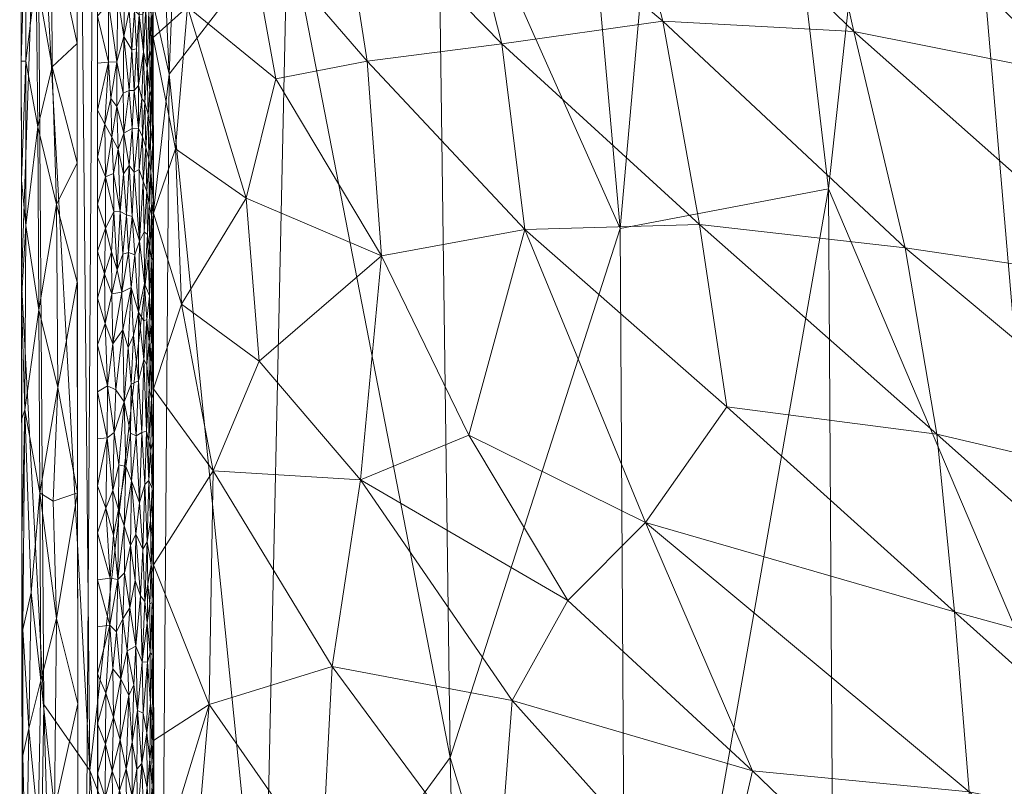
# Model space of a CAD drawing. Header units: millimetres. Extents: x -275 to 275, y 0 to 461.
# Tile 6 of 85: x -275 to -231, y 204 to 238. Entities that reach past the tile are written whole.
import ezdxf

# ---------------------------------------------------------------- set-up
doc = ezdxf.new("R2010")
doc.units = ezdxf.units.MM
doc.layers.add('A-GENM', color=13, linetype='Continuous')

# ---------------------------------------------------------------- blocks, each defined once
blk = doc.blocks.new('MODEL_CCAS1511-1000410R0 - MODEL_CCAS1511-1000410R0-465174-Preview')
at = {"layer": 'A-GENM', "lineweight": 9}
mesh = blk.add_polyface(dxfattribs=at)
corners = [(-272.167, 0), (-272.319, -150.975), (-272.479, -301.95), (-272.223, -329.002), (-270.726, -356.013), (-266.536, -382.739), (-256.83, -407.989), (-238.784, -428.131), (-214.858, -440.747), (-188.814, -448.06), (-162.114, -452.412), (-135.192, -455.069), (-108.188, -456.694), (-81.152, -457.659), (-54.105, -458.187), (-27.053, -458.42), (0, -458.452), (27.053, -458.42), (54.105, -458.187), (81.152, -457.659), (108.188, -456.694), (135.192, -455.069), (162.114, -452.412), (188.814, -448.059), (214.858, -440.746), (238.784, -428.131), (256.83, -407.989), (266.536, -382.739), (270.726, -356.013), (272.223, -329.002), (272.479, -301.95), (272.319, -150.975), (272.167, 0), (-271.479, -141.65), (-253.734, -118.36), (-222.049, -117.596), (-190.328, -117.596), (-158.607, -117.596), (-126.885, -117.596), (-95.164, -117.596), (-63.443, -117.596), (-31.721, -117.596), (0, -117.596), (15.006, -117.596), (30.013, -117.596), (45.019, -117.596), (60.026, -117.596), (75.032, -117.596), (90.039, -117.596), (105.045, -117.596), (120.051, -117.596), (135.058, -117.596), (150.064, -117.596), (165.071, -117.596), (180.077, -117.596), (195.083, -117.596), (210.09, -117.596), (225.096, -117.596), (240.103, -117.596), (255.062, -118.77), (267.363, -127.255), (271.479, -141.65), (271.5, -276.207), (270.746, -343.476), (267.133, -376.894), (262.881, -393.154), (255.834, -408.391), (245.398, -421.522), (232.048, -431.692), (216.932, -439.027), (200.945, -444.221), (167.942, -450.629), (134.487, -454.07), (67.276, -456.933), (0, -457.5), (-67.276, -456.933), (-134.485, -454.07), (-167.944, -450.629), (-200.946, -444.221), (-216.933, -439.027), (-232.048, -431.692), (-245.398, -421.522), (-255.835, -408.389), (-262.881, -393.152), (-267.133, -376.893), (-270.746, -343.476), (-271.5, -276.208), (0, -47.739), (12.205, -52.795), (17.261, -65), (12.205, -77.205), (0, -82.261), (-12.205, -77.205), (-17.261, -65), (-12.205, -52.795), (263.622, -390.318), (260.818, -397.614), (250.836, -414.68), (243.217, -423.183), (232.089, -431.661), (231.82, -431.802), (-231.823, -431.801), (-232.088, -431.662), (-243.217, -423.183), (-250.833, -414.683), (-260.819, -397.613), (-263.623, -390.318)]
mesh.append_faces([[corners[k] for k in face] for face in [(83, 105, 106), (98, 99, 25), (67, 97, 98), (80, 101, 102), (102, 103, 7), (68, 99, 100), (81, 103, 104), (65, 95, 96)]])
mesh.append_faces([[corners[k] for k in face] for face in [(8, 79, 101), (66, 26, 96), (69, 24, 100)]], dxfattribs={"vtx0": -1})
mesh.append_faces([[corners[k] for k in face] for face in [(0, 87, 32), (2, 86, 1), (4, 85, 3), (9, 78, 8), (14, 75, 13), (70, 24, 69)]], dxfattribs={"vtx0": -1, "vtx1": -1})
mesh.append_faces([[corners[k] for k in face] for face in [(94, 0, 38, 39)]], dxfattribs={"vtx0": -1, "vtx1": -1, "vtx3": -1})
mesh.append_faces([[corners[k] for k in face] for face in [(0, 35, 36), (33, 0, 1, 86), (92, 41, 42), (89, 48, 49, 88), (32, 58, 59), (62, 30, 31), (30, 62, 63), (90, 44, 45), (10, 76, 77), (75, 14, 15, 74), (28, 63, 64, 27), (23, 70, 71, 22), (70, 23, 24), (72, 21, 22, 71)]], dxfattribs={"vtx0": -1, "vtx2": -1})
mesh.append_faces([[corners[k] for k in face] for face in [(0, 36, 37, 38), (32, 52, 53, 54), (89, 46, 47, 48), (76, 10, 11, 12), (74, 15, 16, 17), (63, 28, 29, 30), (73, 18, 19, 20)]], dxfattribs={"vtx0": -1, "vtx3": -1})
mesh.append_faces([[corners[k] for k in face] for face in [(97, 26, 66)]], dxfattribs={"vtx1": -1})
mesh.append_faces([[corners[k] for k in face] for face in [(94, 87, 0), (87, 88, 32), (33, 34, 0), (34, 35, 0), (50, 51, 88, 49), (57, 58, 32, 56), (55, 56, 32, 54), (60, 61, 32), (59, 60, 32), (78, 79, 8)]], dxfattribs={"vtx1": -1, "vtx2": -1})
mesh.append_faces([[corners[k] for k in face] for face in [(51, 52, 32, 88)]], dxfattribs={"vtx1": -1, "vtx2": -1, "vtx3": -1})
mesh.append_faces([[corners[k] for k in face] for face in [(93, 94, 39, 40), (92, 93, 40, 41), (91, 92, 42, 43), (90, 91, 43, 44), (85, 86, 2, 3), (45, 46, 89, 90), (31, 32, 61, 62), (84, 85, 4, 5), (77, 78, 9, 10), (75, 76, 12, 13), (73, 74, 17, 18), (72, 73, 20, 21)]], dxfattribs={"vtx1": -1, "vtx3": -1})
mesh.append_faces([[corners[k] for k in face] for face in [(64, 95, 27), (5, 106, 84), (82, 105, 6), (6, 104, 82)]], dxfattribs={"vtx2": -1})
mesh = blk.add_polyface(dxfattribs=at)
corners = [(274.979, -301.946, -2.538), (273.792, -297.628, -20.651), (270.83, -293.193, -38.531), (266.204, -288.686, -56.036), (260.071, -284.144, -73.064), (252.608, -279.6, -89.551), (243.995, -275.076, -105.476), (234.4, -270.587, -120.842), (223.974, -266.143, -135.672), (212.847, -261.748, -150), (212.847, -196.311, -150), (212.847, -130.874, -150), (212.847, -65.437, -150), (212.847, 0, -150), (228, 0, -127.739), (241.509, 0, -104.512), (253.152, 0, -80.304), (262.688, 0, -55.186), (269.903, 0, -29.294), (274.646, 0, -2.823), (274.812, -150.973, -2.689), (261.28, -142.957, -64.47), (238.331, -162.683, -113.116), (271.835, -204.607, -29.582), (255.698, -205.189, -81.27), (229.038, -207.783, -128.258), (248.348, -87.929, -92.507), (267.194, -82.184, -42.346), (274.895, -226.459, -2.614), (268.287, -235.772, -47.279), (248.09, -228.861, -97.503), (228.384, -100.641, -127.892), (274.729, -75.486, -2.756), (262.982, -242.646, -64.546), (264.044, -193.729, -59.29), (268.028, -155.254, -43.511), (258.666, -64.396, -67.843), (272.318, -253.55, -29.61), (247.781, -179.26, -96.722), (254.462, -153.652, -81.923), (244.784, -130.485, -100.85), (238.601, -85.162, -110.889), (230.186, -50.537, -124.492), (255.754, -107.646, -76.896), (272.269, -150.237, -23.426), (274.947, -273.384, -2.567), (274.181, -247.547, -15.143), (273.895, -207.559, -15.567), (243.339, -46.893, -101.446), (251.328, -45.913, -84.994), (220.423, 0, -138.87), (212.847, -24.755, -150), (221.15, -45.7, -138.296), (256.266, -247.216, -81.31), (226.036, -153.44, -132.022), (261.039, -102.789, -63.034), (263.239, -73.648, -55.225), (265.739, -37.16, -45.829), (270.221, -50.674, -28.73), (271.272, -100.263, -25.868), (272.275, 0, -16.059), (274.678, -28.552, -2.798), (236.977, -123.047, -114.495), (266.295, 0, -42.24), (268.895, -119.914, -37.812), (238.755, -230.634, -113.709), (268.581, -196.34, -43.994), (257.92, 0, -67.745), (247.331, 0, -92.408), (274.771, -113.23, -2.723)]
mesh.append_faces([[corners[k] for k in face] for face in [(10, 8, 9), (1, 45, 0)]], dxfattribs={"vtx0": -1})
mesh.append_faces([[corners[k] for k in face] for face in [(17, 36, 67), (2, 37, 1), (51, 52, 12), (15, 42, 14), (18, 57, 63), (68, 48, 15)]], dxfattribs={"vtx0": -1, "vtx1": -1})
mesh.append_faces([[corners[k] for k in face] for face in [(28, 46, 47), (3, 33, 29), (37, 29, 23), (44, 23, 35), (29, 66, 23), (43, 21, 39), (33, 34, 29), (56, 57, 27), (24, 30, 38), (24, 53, 30), (65, 7, 25), (25, 8, 10), (58, 27, 57), (34, 35, 66), (38, 65, 22), (41, 26, 40), (22, 25, 54), (39, 24, 38), (40, 22, 62), (54, 31, 62), (14, 42, 52), (49, 67, 36), (48, 42, 15), (30, 65, 38), (53, 33, 4), (44, 59, 69), (24, 39, 34), (24, 34, 33), (34, 21, 35), (55, 35, 21), (43, 55, 21), (48, 49, 26), (29, 37, 2), (46, 1, 37), (22, 40, 38), (39, 21, 34), (40, 39, 38), (43, 39, 26), (40, 62, 41), (39, 40, 26), (42, 41, 31), (48, 26, 41), (49, 43, 26), (55, 43, 36), (27, 59, 64), (27, 58, 59), (23, 47, 46), (1, 46, 45), (23, 46, 37), (23, 44, 47), (20, 47, 44), (42, 48, 41), (48, 68, 49), (43, 49, 36), (52, 31, 12), (50, 52, 51), (31, 52, 42), (30, 53, 5), (33, 53, 24), (10, 54, 25), (11, 31, 54), (36, 56, 55), (55, 27, 64), (57, 56, 36), (27, 55, 56), (57, 18, 58), (44, 35, 64), (58, 32, 59), (54, 62, 22), (60, 61, 58), (31, 41, 62), (44, 64, 59), (55, 64, 35), (22, 65, 25), (6, 65, 30), (34, 66, 29), (35, 23, 66), (36, 17, 57)]], dxfattribs={"vtx0": -1, "vtx1": -1, "vtx2": -1})
mesh.append_faces([[corners[k] for k in face] for face in [(53, 4, 5), (29, 2, 3), (58, 61, 32), (46, 28, 45), (30, 5, 6), (25, 7, 8), (59, 32, 69), (54, 10, 11), (49, 16, 67), (58, 18, 60), (57, 17, 63)]], dxfattribs={"vtx0": -1, "vtx2": -1})
mesh.append_faces([[corners[k] for k in face] for face in [(13, 50, 51)]], dxfattribs={"vtx1": -1})
mesh.append_faces([[corners[k] for k in face] for face in [(11, 12, 31), (6, 7, 65), (3, 4, 33), (20, 28, 47), (50, 14, 52), (69, 20, 44), (68, 16, 49)]], dxfattribs={"vtx1": -1, "vtx2": -1})
mesh.append_faces([[corners[k] for k in face] for face in [(60, 19, 61)]], dxfattribs={"vtx2": -1})
mesh = blk.add_polyface(dxfattribs=at)
corners = [(232.453, -203.645, -64.9), (220.208, -193.35, -74.558), (221.574, -201.375, -73.621), (231.702, -194.538, -65.465), (218.503, -234.362, -76.312), (214.452, -224.76, -79.034), (203.596, -222.551, -86.104), (179.945, -191.43, -98.753), (190.301, -193.991, -93.409), (180.469, -182.961, -98.392), (210.547, -214.969, -81.539), (224.948, -226.457, -71.339), (221.951, -216.854, -73.513), (235.328, -227.992, -62.627), (199.699, -212.944, -88.321), (187.847, -209.893, -94.957), (233.908, -219.649, -63.797), (233.105, -211.708, -64.414), (221.362, -208.48, -73.855), (195.28, -203.143, -90.755), (206.881, -205.41, -83.796), (207.866, -196.543, -83.064), (172.363, -204.886, -102.607), (187.285, -221.364, -95.459), (192.82, -219.354, -92.397), (215.735, -178.376, -77.646), (232.123, -185.182, -65.034), (187.429, -227.387, -95.501), (177.414, -223.381, -100.556), (191.085, -235.128, -93.668), (194.902, -190.898, -90.82), (185.445, -181.351, -95.849), (209.828, -191.278, -81.739), (192.271, -181.257, -92.195), (213.884, -183.828, -78.962), (203.374, -181.568, -85.743), (179.02, -197.422, -99.293), (167.296, -194.823, -104.747), (166.5, -207.081, -105.319), (208.83, -233.338, -82.954), (227.868, -235.731, -69.141), (242.156, -204.586, -55.801), (243.784, -197.527, -54.048), (243.307, -220.878, -54.78), (199.92, -231.59, -88.502)]
mesh.append_faces([[corners[k] for k in face] for face in [(0, 1, 2), (1, 0, 3), (4, 5, 6), (7, 8, 9), (10, 11, 12), (13, 12, 11), (6, 14, 15), (16, 17, 18), (8, 19, 20), (18, 2, 21), (10, 12, 20), (22, 23, 24), (25, 3, 26), (27, 28, 29), (30, 31, 9), (21, 2, 32), (32, 33, 21), (34, 35, 1), (36, 37, 15), (27, 38, 28), (39, 6, 24), (14, 36, 15), (7, 36, 19), (8, 7, 19), (19, 10, 20), (30, 9, 8), (18, 20, 12), (30, 20, 21), (20, 30, 8), (33, 30, 21), (14, 10, 19), (10, 5, 11), (40, 11, 5), (5, 14, 6), (24, 6, 15), (10, 14, 5), (14, 19, 36), (17, 2, 18), (12, 13, 16), (20, 18, 21), (12, 16, 18), (0, 2, 17), (1, 35, 32), (0, 41, 3), (26, 3, 42), (34, 3, 25), (16, 43, 17), (22, 24, 15), (24, 23, 44), (44, 23, 27), (24, 44, 39), (38, 27, 23), (1, 32, 2), (33, 32, 35), (3, 34, 1)]], dxfattribs={"vtx0": -1, "vtx1": -1, "vtx2": -1})
mesh = blk.add_polyface(dxfattribs=at)
corners = [(255.752, -190.191, -39.25), (247.252, -180.076, -50.123), (245.302, -188.729, -52.352), (267.735, -225.468, -12.689), (266.309, -218.018, -18.09), (264.255, -222.916, -23.909), (252.929, -207.737, -43.349), (243.784, -197.527, -54.048), (242.156, -204.586, -55.801), (235.328, -227.992, -62.627), (244.525, -229.042, -53.587), (233.908, -219.649, -63.797), (233.105, -211.708, -64.414), (246.955, -215.701, -50.753), (232.453, -203.645, -64.9), (231.702, -194.538, -65.465), (261.45, -200.313, -29.766), (253.572, -199.241, -42.406), (260.987, -209.261, -30.744), (243.307, -220.878, -54.78), (252.354, -228.811, -44.342), (254.869, -219.613, -40.802), (258.778, -227.637, -34.882), (250.425, -212.208, -46.608), (232.123, -185.182, -65.034), (262.565, -194.626, -27.449), (264.916, -190.235, -21.875), (260.409, -188.188, -31.635), (267.888, -189.541, -11.504), (265.988, -180.989, -18.741), (267.427, -196.65, -13.71), (268.972, -192.938, -2.499), (266.486, -207.557, -17.375), (268.988, -221.678, -2.499), (268.984, -213.812, -2.499), (264.84, -230.214, -22.526), (259.721, -217.604, -33.143), (268.976, -199.442, -2.499), (268.979, -205.946, -2.499), (268.969, -186.434, -2.499), (268.992, -229.544, -2.499), (267.994, -232.426, -11.509), (255.445, -182.668, -39.651)]
mesh.append_faces([[corners[k] for k in face] for face in [(38, 32, 34), (33, 3, 40)]], dxfattribs={"vtx0": -1, "vtx1": -1})
mesh.append_faces([[corners[k] for k in face] for face in [(0, 1, 2), (3, 4, 5), (6, 7, 8), (9, 10, 11), (12, 13, 14), (7, 15, 8), (16, 17, 18), (0, 2, 17), (19, 11, 10), (19, 10, 20), (19, 13, 12), (21, 20, 22), (8, 13, 23), (7, 2, 24), (17, 7, 6), (25, 26, 27), (26, 28, 29), (28, 30, 31), (32, 30, 16), (26, 30, 28), (5, 22, 35), (21, 22, 36), (13, 19, 20), (14, 13, 8), (13, 21, 23), (18, 6, 36), (6, 18, 17), (4, 18, 36), (32, 16, 18), (5, 4, 36), (34, 32, 4), (4, 32, 18), (0, 17, 16), (2, 7, 17), (30, 26, 25), (32, 37, 30), (3, 33, 4), (40, 3, 41), (27, 42, 0), (25, 0, 16), (27, 26, 29), (0, 25, 27), (30, 25, 16), (23, 36, 6), (20, 21, 13), (36, 23, 21), (8, 23, 6), (22, 5, 36), (35, 3, 5)]], dxfattribs={"vtx0": -1, "vtx1": -1, "vtx2": -1})
mesh.append_faces([[corners[k] for k in face] for face in [(4, 33, 34), (32, 38, 37), (28, 31, 39)]], dxfattribs={"vtx0": -1, "vtx2": -1})
mesh.append_faces([[corners[k] for k in face] for face in [(37, 31, 30)]], dxfattribs={"vtx1": -1, "vtx2": -1})
mesh = blk.add_polyface(dxfattribs=at)
corners = [(274.128, -195.596, -0.709), (273.283, -192.157, -0.169), (273.541, -197.363, -0.283), (274.124, -225.217, -0.669), (274.167, -233.411, -0.7), (274.708, -228.991, -1.479), (272.389, -217.027), (273.274, -221.743, -0.151), (273.477, -216.654, -0.238), (272.369, -198.155), (273.422, -202.871, -0.221), (274.08, -217.024, -0.638), (274.151, -202.158, -0.722), (274.692, -198.801, -1.53), (272.399, -226.462), (273.327, -229.936, -0.167), (274.751, -220.738, -1.605), (272.379, -207.591), (273.338, -211.401, -0.18), (274.025, -208.629, -0.599), (274.567, -206.479, -1.256), (274.471, -212.569, -1.091), (274.833, -205.269, -1.936), (274.836, -210.92, -1.916), (274.877, -209.671, -2.63), (274.569, -191.055, -1.298), (274.865, -198.999, -2.641), (272.405, -231.799), (274.883, -215.007, -2.624), (274.889, -220.344, -2.619), (274.895, -225.68, -2.614), (274.871, -204.335, -2.635), (274.859, -193.663, -2.646), (274.901, -231.016, -2.608)]
mesh.append_faces([[corners[k] for k in face] for face in [(28, 16, 29), (26, 22, 31)]], dxfattribs={"vtx0": -1, "vtx1": -1})
mesh.append_faces([[corners[k] for k in face] for face in [(0, 1, 2), (3, 4, 5), (6, 7, 8), (2, 9, 10), (3, 11, 7), (0, 12, 13), (12, 0, 2), (7, 14, 15), (3, 16, 11), (17, 18, 10), (19, 20, 12), (20, 19, 21), (22, 20, 23), (23, 24, 22), (25, 0, 13), (22, 26, 13), (11, 21, 19), (8, 7, 11), (15, 3, 7), (16, 3, 5), (21, 23, 20), (30, 16, 5), (9, 2, 1), (12, 2, 10), (19, 10, 18), (13, 12, 20), (10, 19, 12), (11, 19, 18), (11, 16, 21), (16, 28, 23), (16, 23, 21), (11, 18, 8), (13, 20, 22), (6, 8, 18)]], dxfattribs={"vtx0": -1, "vtx1": -1, "vtx2": -1})
mesh.append_faces([[corners[k] for k in face] for face in [(18, 17, 6), (15, 14, 27), (23, 28, 24), (16, 30, 29)]], dxfattribs={"vtx0": -1, "vtx2": -1})
mesh.append_faces([[corners[k] for k in face] for face in [(9, 17, 10), (6, 14, 7), (24, 31, 22), (26, 32, 13), (33, 30, 5)]], dxfattribs={"vtx1": -1, "vtx2": -1})
mesh = blk.add_polyface(dxfattribs=at)
corners = [(269.046, -201.431, -1.678), (269.048, -203.924, -1.678), (269.144, -202.563, -1.351), (269.064, -205.802, -1.617), (269.147, -205.104, -1.347), (269.509, -204.909, -0.725), (269.441, -202.616, -0.806), (269.277, -203.83, -1.06), (269.457, -200.037, -0.782), (269.282, -201.36, -1.046), (269.283, -206.296, -1.053), (270.472, -205.98, -0.125), (270.834, -204.575, -0.043), (270.508, -203.701, -0.114), (271.146, -203.398, -0.008), (270.809, -202.431, -0.047), (271.132, -205.776, -0.01), (271.489, -204.461), (271.178, -201.47, -0.006), (270.211, -204.677, -0.219), (269.945, -203.445, -0.355), (269.94, -205.868, -0.36), (268.985, -202.746, -2.052), (269.152, -200.07, -1.325), (268.993, -204.821, -1.997), (268.979, -200.078, -2.096), (268.977, -202.013, -2.499), (268.979, -205.946, -2.499), (268.975, -206.297, -2.178), (268.978, -203.979, -2.499), (269.702, -202.347, -0.53), (269.951, -200.995, -0.349), (270.376, -200.975, -0.153), (270.19, -202.603, -0.227), (269.729, -204.662, -0.51), (269.702, -207.292, -0.535), (271.488, -202.228), (270.784, -206.996, -0.053), (271.489, -206.695), (271.488, -199.994), (270.951, -200.089, -0.026)]
mesh.append_faces([[corners[k] for k in face] for face in [(27, 28, 29), (39, 18, 36)]], dxfattribs={"vtx0": -1, "vtx1": -1})
mesh.append_faces([[corners[k] for k in face] for face in [(0, 1, 2), (1, 3, 4), (5, 6, 7), (6, 8, 9), (7, 10, 5), (4, 2, 1), (11, 12, 13), (12, 14, 15), (14, 16, 17), (18, 15, 14), (19, 20, 21), (0, 22, 1), (10, 7, 4), (4, 7, 2), (23, 2, 9), (2, 23, 0), (1, 22, 24), (25, 26, 22), (25, 22, 0), (2, 7, 9), (7, 6, 9), (5, 30, 6), (30, 8, 6), (30, 20, 31), (13, 32, 33), (31, 20, 33), (30, 5, 34), (33, 20, 19), (34, 21, 20), (30, 34, 20), (35, 34, 5), (18, 14, 36), (14, 12, 16), (13, 12, 15), (37, 16, 12), (32, 13, 15), (13, 19, 11), (15, 18, 40), (13, 33, 19), (31, 33, 32), (24, 22, 29), (28, 24, 29), (24, 3, 1)]], dxfattribs={"vtx0": -1, "vtx1": -1, "vtx2": -1})
mesh.append_faces([[corners[k] for k in face] for face in [(14, 17, 36), (22, 26, 29)]], dxfattribs={"vtx0": -1, "vtx2": -1})
mesh.append_faces([[corners[k] for k in face] for face in [(38, 17, 16)]], dxfattribs={"vtx1": -1, "vtx2": -1})
mesh = blk.add_polyface(dxfattribs=at)
corners = [(269.702, -207.292, -0.535), (269.776, -210.162, -0.478), (269.864, -208.433, -0.412), (270.086, -207.955, -0.279), (270.211, -204.677, -0.219), (269.94, -205.868, -0.36), (269.131, -209.875, -1.404), (269.124, -207.609, -1.419), (269.039, -209.774, -1.74), (269.01, -206.808, -1.886), (269.257, -209.451, -1.107), (269.493, -209.468, -0.751), (269.45, -207.176, -0.8), (270.834, -204.575, -0.043), (270.472, -205.98, -0.125), (270.784, -206.996, -0.053), (270.801, -209.151, -0.05), (270.944, -211.108, -0.029), (271.119, -208.062, -0.011), (270.451, -208.712, -0.133), (270.638, -210.807, -0.084), (269.266, -211.206, -1.093), (269.283, -206.296, -1.053), (269.509, -204.909, -0.725), (269.147, -205.104, -1.347), (269.064, -205.802, -1.617), (268.975, -206.297, -2.178), (268.98, -208.578, -2.145), (268.993, -204.821, -1.997), (269.729, -204.662, -0.51), (271.132, -205.776, -0.01), (271.489, -206.695), (270.16, -209.953, -0.245), (271.489, -208.929), (270.363, -211.389, -0.163), (268.985, -211.793, -2.104), (268.981, -207.912, -2.499), (268.982, -209.879, -2.499), (268.979, -205.946, -2.499)]
mesh.append_faces([[corners[k] for k in face] for face in [(31, 18, 33), (36, 26, 38)]], dxfattribs={"vtx0": -1, "vtx1": -1})
mesh.append_faces([[corners[k] for k in face] for face in [(0, 1, 2), (3, 4, 5), (6, 7, 8), (8, 7, 9), (10, 11, 12), (13, 14, 15), (16, 17, 18), (11, 1, 0), (19, 20, 16), (10, 21, 11), (10, 22, 7), (0, 23, 12), (14, 19, 15), (24, 7, 22), (24, 25, 7), (26, 27, 9), (9, 25, 28), (12, 23, 22), (0, 5, 29), (2, 5, 0), (18, 30, 15), (18, 31, 30), (4, 3, 14), (3, 32, 19), (3, 19, 14), (16, 20, 17), (16, 18, 15), (33, 18, 17), (15, 19, 16), (20, 19, 34), (19, 32, 34), (32, 3, 2), (27, 35, 8), (26, 9, 28), (26, 36, 27), (35, 27, 37), (8, 9, 27), (21, 10, 6), (7, 6, 10), (32, 2, 1), (5, 2, 3), (7, 25, 9), (10, 12, 22), (0, 12, 11)]], dxfattribs={"vtx0": -1, "vtx1": -1, "vtx2": -1})
mesh.append_faces([[corners[k] for k in face] for face in [(36, 37, 27)]], dxfattribs={"vtx1": -1, "vtx2": -1})
mesh = blk.add_polyface(dxfattribs=at)
corners = [(269.119, -215.786, -1.453), (269.098, -213.812, -1.516), (269.035, -215.01, -1.775), (270.014, -214.668, -0.323), (270.299, -215.559, -0.189), (270.282, -213.443, -0.194), (269.372, -212.168, -0.916), (269.575, -212.427, -0.661), (269.493, -209.468, -0.751), (269.131, -209.875, -1.404), (269.148, -212.057, -1.36), (269.266, -211.206, -1.093), (270.588, -213.152, -0.096), (270.922, -213.205, -0.033), (270.944, -211.108, -0.029), (269.046, -212.122, -1.715), (268.984, -213.812, -2.499), (268.985, -215.778, -2.499), (269.005, -213.439, -1.946), (271.49, -213.134), (270.782, -215.137, -0.055), (271.117, -216.336, -0.012), (270.638, -210.807, -0.084), (269.778, -215.177, -0.48), (269.469, -214.508, -0.786), (269.268, -214.831, -1.095), (269.247, -212.948, -1.134), (269.039, -209.774, -1.74), (268.985, -211.793, -2.104), (270.051, -211.882, -0.3), (269.808, -213.108, -0.456), (270.16, -209.953, -0.245), (269.776, -210.162, -0.478), (268.982, -209.879, -2.499), (268.983, -211.845, -2.499), (270.363, -211.389, -0.163), (271.49, -215.236), (271.49, -211.031), (271.489, -208.929), (270.547, -216.286, -0.108)]
mesh.append_faces([[corners[k] for k in face] for face in [(19, 13, 36), (16, 28, 34)]], dxfattribs={"vtx0": -1, "vtx1": -1})
mesh.append_faces([[corners[k] for k in face] for face in [(0, 1, 2), (3, 4, 5), (6, 7, 8), (9, 10, 11), (12, 13, 14), (9, 15, 10), (14, 13, 19), (4, 12, 5), (20, 21, 13), (22, 12, 14), (23, 7, 24), (25, 24, 6), (26, 25, 6), (26, 11, 10), (27, 28, 15), (6, 24, 7), (29, 30, 3), (31, 32, 29), (30, 32, 7), (8, 7, 32), (12, 22, 35), (12, 35, 5), (12, 20, 13), (29, 5, 35), (5, 29, 3), (31, 29, 35), (32, 30, 29), (23, 3, 30), (36, 13, 21), (23, 30, 7), (12, 39, 20), (18, 2, 1), (18, 15, 28), (15, 18, 1), (28, 16, 18), (25, 26, 1), (25, 1, 0), (15, 1, 10), (11, 26, 6), (1, 26, 10), (8, 11, 6), (15, 9, 27)]], dxfattribs={"vtx0": -1, "vtx1": -1, "vtx2": -1})
mesh.append_faces([[corners[k] for k in face] for face in [(28, 33, 34), (14, 19, 37)]], dxfattribs={"vtx0": -1, "vtx2": -1})
mesh.append_faces([[corners[k] for k in face] for face in [(16, 17, 18), (37, 38, 14)]], dxfattribs={"vtx1": -1, "vtx2": -1})
mesh = blk.add_polyface(dxfattribs=at)
corners = [(269.19, -217.578, -1.267), (269.048, -217.218, -1.723), (269.101, -218.944, -1.519), (269.38, -217.396, -0.912), (269.506, -219.735, -0.747), (269.617, -216.575, -0.624), (270.805, -217.138, -0.052), (271.065, -219.493, -0.017), (271.117, -216.336, -0.012), (269.298, -219.795, -1.05), (268.991, -216.711, -2.084), (269.035, -215.01, -1.775), (269.005, -213.439, -1.946), (269.268, -214.831, -1.095), (269.965, -217.559, -0.354), (270.014, -214.668, -0.323), (269.778, -215.177, -0.48), (268.986, -217.745, -2.499), (268.987, -219.711, -2.499), (268.983, -218.691, -2.182), (270.545, -218.286, -0.11), (270.231, -218.209, -0.218), (270.301, -221.095, -0.191), (270.782, -215.137, -0.055), (270.299, -215.559, -0.189), (270.547, -216.286, -0.108), (270.02, -219.705, -0.323), (269.766, -219.579, -0.494), (270.588, -213.152, -0.096), (269.469, -214.508, -0.786), (269.189, -219.353, -1.273), (269.119, -215.786, -1.453), (271.49, -215.236), (271.491, -217.339), (270.743, -219.734, -0.064), (268.985, -215.778, -2.499), (269.002, -221.469, -2.018), (269.023, -219.308, -1.861), (269.071, -221.253, -1.638), (271.491, -219.441)]
mesh.append_faces([[corners[k] for k in face] for face in [(32, 8, 33), (17, 10, 35)]], dxfattribs={"vtx0": -1, "vtx1": -1})
mesh.append_faces([[corners[k] for k in face] for face in [(0, 1, 2), (3, 4, 5), (6, 7, 8), (3, 9, 4), (10, 1, 11), (11, 12, 10), (13, 0, 3), (14, 15, 16), (20, 21, 22), (6, 8, 23), (24, 14, 21), (6, 25, 20), (26, 14, 27), (24, 25, 28), (5, 4, 27), (5, 27, 14), (3, 5, 29), (21, 14, 26), (22, 21, 26), (21, 20, 25), (0, 2, 30), (1, 31, 11), (0, 9, 3), (3, 29, 13), (29, 5, 16), (14, 24, 15), (7, 33, 8), (14, 16, 5), (25, 6, 23), (6, 20, 34), (25, 24, 21), (35, 10, 12), (19, 36, 37), (1, 10, 37), (2, 1, 37), (31, 1, 0), (0, 13, 31), (38, 2, 37), (17, 19, 10), (10, 19, 37), (9, 0, 30), (6, 34, 7), (22, 34, 20)]], dxfattribs={"vtx0": -1, "vtx1": -1, "vtx2": -1})
mesh.append_faces([[corners[k] for k in face] for face in [(17, 18, 19), (39, 33, 7)]], dxfattribs={"vtx1": -1, "vtx2": -1})
mesh = blk.add_polyface(dxfattribs=at)
corners = [(269.027, -223.573, -1.856), (269.071, -221.253, -1.638), (269.002, -221.469, -2.018), (271.049, -221.825, -0.019), (270.743, -219.734, -0.064), (270.67, -221.643, -0.08), (268.989, -224.593, -2.166), (269.028, -225.681, -1.862), (268.988, -221.678, -2.499), (268.989, -223.644, -2.499), (269.189, -219.353, -1.273), (269.183, -221.713, -1.292), (269.417, -222.999, -0.866), (269.279, -222.758, -1.089), (269.292, -224.791, -1.069), (269.421, -224.725, -0.863), (269.506, -219.735, -0.747), (269.663, -222.048, -0.585), (269.766, -219.579, -0.494), (269.981, -221.888, -0.347), (269.882, -224.077, -0.412), (270.115, -223.532, -0.275), (270.358, -224.325, -0.172), (270.301, -221.095, -0.191), (269.657, -225.118, -0.594), (269.298, -219.795, -1.05), (269.105, -222.854, -1.519), (271.065, -219.493, -0.017), (271.491, -221.543), (271.491, -219.441), (270.812, -223.697, -0.052), (270.02, -219.705, -0.323), (269.023, -219.308, -1.861), (269.09, -224.621, -1.577), (268.99, -225.611, -2.499), (268.983, -218.691, -2.182), (268.987, -219.711, -2.499), (269.182, -223.784, -1.3), (269.101, -218.944, -1.519), (271.492, -223.646), (271.157, -224.608, -0.01), (269.987, -226.22, -0.347)]
mesh.append_faces([[corners[k] for k in face] for face in [(8, 2, 36)]], dxfattribs={"vtx0": -1, "vtx1": -1})
mesh.append_faces([[corners[k] for k in face] for face in [(0, 1, 2), (3, 4, 5), (6, 7, 0), (10, 1, 11), (12, 13, 14), (12, 14, 15), (16, 12, 17), (18, 16, 17), (19, 20, 21), (22, 5, 23), (24, 20, 17), (25, 12, 16), (1, 26, 11), (3, 5, 30), (24, 17, 12), (19, 31, 18), (19, 18, 17), (23, 31, 19), (23, 19, 21), (23, 5, 4), (25, 11, 13), (10, 11, 25), (2, 1, 32), (26, 0, 33), (2, 35, 36), (9, 6, 2), (2, 6, 0), (33, 37, 26), (13, 11, 37), (14, 13, 37), (25, 13, 12), (11, 26, 37), (0, 26, 1), (24, 12, 15), (10, 38, 1), (4, 3, 27), (39, 3, 40), (22, 30, 5), (40, 3, 30), (17, 20, 19), (41, 21, 20), (23, 21, 22), (28, 27, 3)]], dxfattribs={"vtx0": -1, "vtx1": -1, "vtx2": -1})
mesh.append_faces([[corners[k] for k in face] for face in [(27, 28, 29), (3, 39, 28)]], dxfattribs={"vtx0": -1, "vtx2": -1})
mesh.append_faces([[corners[k] for k in face] for face in [(8, 9, 2), (9, 34, 6)]], dxfattribs={"vtx1": -1, "vtx2": -1})
mesh = blk.add_polyface(dxfattribs=at)
corners = [(234.674, -262.644, -63.748), (243.674, -266.172, -55.047), (234.014, -255.412, -64.218), (216.097, -251.705, -78.337), (211.126, -242.082, -81.589), (199.553, -237.046, -88.827), (227.868, -235.731, -69.141), (237.614, -237.673, -60.645), (224.948, -226.457, -71.339), (239.724, -247.032, -58.755), (191.849, -254.248, -93.66), (204.438, -259.696, -86.284), (190.744, -246.855, -94.113), (205.147, -253.381, -85.707), (216.492, -264.962, -78.307), (191.085, -235.128, -93.668), (192.519, -241.752, -93.007), (202.954, -245.911, -86.93), (241.196, -255.134, -57.421), (223.489, -252.678, -72.888), (222.772, -245.609, -73.317), (214.872, -256.623, -79.293), (226.764, -261.503, -70.462), (218.503, -234.362, -76.312), (230.299, -245.924, -67.283), (225.641, -266.63, -71.454), (175.123, -231.235, -101.85), (174.389, -238.611, -102.385), (207.242, -267.056, -84.621), (203.336, -269.068, -87.126), (191.541, -268.485, -94.061), (203.208, -274.941, -87.26), (182.921, -253.25, -98.461), (199.92, -231.59, -88.502), (235.328, -227.992, -62.627), (246.179, -238.141, -51.898), (214.452, -224.76, -79.034), (208.83, -233.338, -82.954), (203.596, -222.551, -86.104), (216.112, -270.907, -78.673), (187.429, -227.387, -95.501), (181.174, -231.108, -98.847), (177.414, -223.381, -100.556), (170.624, -241.182, -104.241), (171.814, -247.43, -103.836), (175.49, -259.797, -102.314)]
mesh.append_faces([[corners[k] for k in face] for face in [(0, 1, 2), (3, 4, 5), (6, 7, 8), (9, 7, 6), (10, 11, 12), (13, 11, 14), (15, 16, 17), (1, 18, 2), (19, 2, 20), (3, 21, 22), (23, 24, 6), (13, 17, 16), (21, 14, 25), (26, 27, 12), (28, 10, 29), (30, 31, 32), (33, 5, 4), (34, 8, 7), (35, 34, 7), (23, 6, 36), (24, 18, 9), (24, 9, 6), (20, 23, 37), (37, 23, 38), (2, 18, 24), (20, 2, 24), (0, 2, 19), (23, 20, 24), (4, 20, 37), (22, 0, 19), (3, 22, 19), (25, 22, 21), (4, 3, 19), (17, 3, 5), (20, 4, 19), (21, 13, 14), (39, 14, 11), (4, 37, 33), (17, 13, 21), (13, 16, 12), (3, 17, 21), (15, 17, 5), (40, 15, 5), (41, 15, 42), (33, 40, 5), (10, 32, 29), (28, 11, 10), (11, 13, 12), (27, 32, 10), (26, 12, 16), (27, 10, 12), (16, 15, 41), (27, 43, 32), (16, 41, 26), (44, 30, 32), (30, 44, 45)]], dxfattribs={"vtx0": -1, "vtx1": -1, "vtx2": -1})
mesh = blk.add_polyface(dxfattribs=at)
corners = [(270.77, -229.61, -0.062), (270.873, -227.821, -0.043), (270.609, -227.016, -0.096), (269.027, -223.573, -1.856), (269.028, -225.681, -1.862), (269.09, -224.621, -1.577), (270.852, -225.937, -0.046), (271.18, -226.828, -0.009), (271.157, -224.608, -0.01), (269.882, -224.077, -0.412), (269.657, -225.118, -0.594), (269.987, -226.22, -0.347), (269.82, -227.674, -0.459), (269.619, -228.297, -0.634), (269.004, -227.532, -2.037), (268.989, -224.593, -2.166), (269.152, -227.957, -1.389), (269.169, -225.843, -1.337), (269.062, -227.455, -1.698), (268.99, -225.611, -2.499), (270.107, -227.781, -0.282), (269.94, -229.402, -0.378), (270.812, -223.697, -0.052), (270.358, -224.325, -0.172), (270.404, -226.013, -0.156), (270.355, -227.708, -0.174), (269.384, -226.392, -0.919), (269.259, -228.589, -1.137), (268.991, -227.577, -2.499), (268.992, -229.544, -2.499), (269.082, -229.444, -1.62), (269.182, -223.784, -1.3), (269.292, -224.791, -1.069), (269.401, -228.707, -0.897), (269.421, -224.725, -0.863), (271.492, -227.851), (271.492, -225.748), (271.136, -228.867, -0.013), (270.472, -229.615, -0.136), (271.492, -223.646), (270.201, -229.474, -0.238), (270.115, -223.532, -0.275)]
mesh.append_faces([[corners[k] for k in face] for face in [(29, 14, 28)]], dxfattribs={"vtx0": -1, "vtx1": -1})
mesh.append_faces([[corners[k] for k in face] for face in [(0, 1, 2), (3, 4, 5), (6, 7, 8), (9, 10, 11), (12, 10, 13), (14, 4, 15), (16, 17, 18), (15, 19, 14), (20, 12, 21), (1, 7, 6), (8, 22, 6), (22, 23, 24), (11, 20, 24), (24, 25, 2), (26, 13, 10), (17, 16, 27), (18, 4, 14), (18, 14, 30), (4, 18, 5), (16, 18, 30), (5, 18, 17), (31, 5, 17), (32, 17, 26), (33, 13, 26), (26, 17, 27), (26, 27, 33), (17, 32, 31), (32, 26, 34), (26, 10, 34), (7, 1, 37), (2, 1, 6), (35, 7, 37), (7, 36, 8), (6, 22, 24), (2, 25, 38), (6, 24, 2), (11, 24, 23), (20, 40, 25), (24, 20, 25), (20, 11, 12), (41, 11, 23), (10, 12, 11), (13, 21, 12)]], dxfattribs={"vtx0": -1, "vtx1": -1, "vtx2": -1})
mesh.append_faces([[corners[k] for k in face] for face in [(14, 19, 28), (8, 36, 39)]], dxfattribs={"vtx0": -1, "vtx2": -1})
mesh.append_faces([[corners[k] for k in face] for face in [(35, 36, 7)]], dxfattribs={"vtx1": -1, "vtx2": -1})
mesh = blk.add_polyface(dxfattribs=at)
corners = [(274.943, -269.149, -2.57), (274.934, -260.95, -2.578), (274.801, -265.048, -1.62), (274.844, -256.849, -1.765), (274.246, -260.949, -0.753), (274.698, -236.345, -1.439), (274.901, -231.016, -2.608), (274.708, -228.991, -1.479), (274.167, -233.411, -0.7), (273.53, -236.096, -0.253), (274.241, -240.133, -0.767), (273.327, -229.936, -0.167), (273.558, -266.569, -0.253), (273.507, -259.701, -0.231), (274.124, -225.217, -0.669), (273.173, -247.599, -0.108), (272.422, -247.808), (272.428, -253.145), (272.416, -242.472), (274.85, -249.936, -1.804), (274.472, -252.237, -1.031), (273.542, -252.829, -0.251), (274.13, -246.71, -0.653), (274.916, -244.551, -2.595), (274.687, -243.699, -1.4), (272.405, -231.799), (272.411, -237.135), (273.554, -242.47, -0.262), (272.439, -263.818), (272.433, -258.481), (274.906, -236.352, -2.603), (274.925, -252.751, -2.587), (274.377, -267.664, -0.892), (272.445, -269.154)]
mesh.append_faces([[corners[k] for k in face] for face in [(16, 15, 18), (31, 3, 1), (6, 5, 30), (28, 13, 29)]], dxfattribs={"vtx0": -1, "vtx1": -1})
mesh.append_faces([[corners[k] for k in face] for face in [(3, 4, 2), (5, 6, 7), (8, 9, 10), (11, 9, 8), (12, 4, 13), (11, 8, 14), (3, 19, 20), (21, 20, 22), (19, 23, 24), (7, 8, 5), (26, 27, 9), (13, 28, 12), (20, 21, 4), (10, 5, 8), (30, 5, 24), (24, 10, 22), (32, 2, 4), (3, 31, 19), (4, 3, 20), (2, 1, 3), (24, 20, 19), (4, 21, 13), (29, 13, 21), (22, 10, 27), (5, 10, 24), (22, 27, 15), (24, 22, 20), (9, 11, 25), (10, 9, 27), (15, 17, 21), (12, 32, 4), (22, 15, 21), (18, 15, 27)]], dxfattribs={"vtx0": -1, "vtx1": -1, "vtx2": -1})
mesh.append_faces([[corners[k] for k in face] for face in [(15, 16, 17), (9, 25, 26), (19, 31, 23), (27, 26, 18)]], dxfattribs={"vtx0": -1, "vtx2": -1})
mesh.append_faces([[corners[k] for k in face] for face in [(0, 1, 2), (17, 29, 21), (23, 30, 24), (28, 33, 12)]], dxfattribs={"vtx1": -1, "vtx2": -1})
mesh = blk.add_polyface(dxfattribs=at)
corners = [(267.789, -246.089, -12.783), (267.46, -238.778, -14.141), (264.78, -242.552, -22.867), (257.687, -262.675, -37.182), (263.534, -264.716, -26.271), (257.091, -254.556, -37.983), (269.014, -268.873, -2.499), (267.964, -260.486, -12.198), (267.519, -268.371, -14.457), (239.724, -247.032, -58.755), (241.196, -255.134, -57.421), (249.634, -257.834, -48.18), (253.391, -237.119, -43.071), (259.424, -236.351, -33.899), (252.354, -228.811, -44.342), (265.41, -260.033, -21.467), (266.455, -254.141, -18.179), (249.462, -264.956, -48.505), (265.702, -276.523, -20.956), (248.872, -248.499, -48.949), (246.179, -238.141, -51.898), (237.614, -237.673, -60.645), (269.001, -245.275, -2.499), (268.996, -237.409, -2.499), (262.001, -253.101, -29.351), (255.672, -246.096, -39.99), (244.525, -229.042, -53.587), (235.328, -227.992, -62.627), (260.707, -244.586, -31.721), (258.778, -227.637, -34.882), (263.511, -235.559, -25.844), (264.84, -230.214, -22.526), (267.994, -232.426, -11.509), (268.992, -229.544, -2.499), (243.674, -266.172, -55.047), (252.89, -274.556, -44.33), (256.097, -267.749, -39.709), (234.674, -262.644, -63.748), (247.047, -276.625, -51.533), (269.009, -261.007, -2.499), (269.005, -253.141, -2.499), (261.711, -270.537, -30.234), (267.735, -225.468, -12.689)]
mesh.append_faces([[corners[k] for k in face] for face in [(0, 1, 2), (3, 4, 5), (6, 7, 8), (9, 10, 11), (12, 13, 14), (15, 7, 16), (11, 10, 17), (8, 4, 18), (19, 20, 21), (24, 25, 5), (20, 26, 27), (28, 16, 2), (13, 29, 14), (30, 29, 13), (21, 9, 19), (26, 12, 14), (11, 3, 5), (25, 20, 19), (12, 20, 25), (19, 9, 11), (20, 12, 26), (13, 28, 2), (28, 12, 25), (13, 2, 30), (31, 30, 1), (12, 28, 13), (28, 24, 16), (24, 28, 25), (16, 24, 15), (5, 25, 19), (15, 24, 4), (11, 5, 19), (4, 24, 5), (17, 10, 34), (35, 17, 34), (17, 35, 36), (37, 38, 34), (8, 15, 4), (3, 41, 4), (8, 7, 15), (16, 7, 40), (36, 11, 17), (3, 36, 41), (1, 30, 2), (29, 30, 31), (22, 1, 0), (2, 16, 0), (40, 0, 16), (1, 32, 31), (31, 32, 42), (23, 32, 1), (11, 36, 3)]], dxfattribs={"vtx0": -1, "vtx1": -1, "vtx2": -1})
mesh.append_faces([[corners[k] for k in face] for face in [(32, 23, 33), (0, 40, 22)]], dxfattribs={"vtx0": -1, "vtx2": -1})
mesh.append_faces([[corners[k] for k in face] for face in [(7, 6, 39, 40)]], dxfattribs={"vtx0": -1, "vtx3": -1})
mesh.append_faces([[corners[k] for k in face] for face in [(22, 23, 1)]], dxfattribs={"vtx1": -1, "vtx2": -1})
mesh = blk.add_polyface(dxfattribs=at)
corners = [(269.845, -231.384, -0.444), (270.075, -231.684, -0.301), (269.94, -229.402, -0.378), (269.199, -231.943, -1.276), (269.292, -230.52, -1.077), (269.174, -229.939, -1.334), (269.324, -232.501, -1.024), (269.622, -231.493, -0.634), (269.656, -233.356, -0.603), (270.563, -232.41, -0.11), (270.771, -231.325, -0.062), (270.472, -229.615, -0.136), (270.355, -227.708, -0.174), (270.201, -229.474, -0.238), (269.444, -230.97, -0.84), (269.401, -228.707, -0.897), (269.485, -232.967, -0.79), (269.619, -228.297, -0.634), (269.018, -232.634, -1.962), (269.005, -230.111, -2.046), (268.993, -231.51, -2.499), (270.33, -231.312, -0.185), (271.136, -228.867, -0.013), (270.77, -229.61, -0.062), (271.129, -231.175, -0.014), (270.107, -227.781, -0.282), (269.101, -231.416, -1.555), (269.123, -233.382, -1.488), (269.082, -229.444, -1.62), (269.004, -227.532, -2.037), (268.992, -229.544, -2.499), (269.152, -227.957, -1.389), (269.259, -228.589, -1.137), (268.994, -233.477, -2.499), (270.858, -232.944, -0.047), (270.322, -233.119, -0.189), (271.169, -233.535, -0.011), (271.493, -232.056), (271.493, -229.953), (270.873, -227.821, -0.043), (271.492, -227.851), (269.943, -233.333, -0.379), (270.609, -227.016, -0.096)]
mesh.append_faces([[corners[k] for k in face] for face in [(0, 1, 2), (3, 4, 5), (6, 4, 3), (7, 8, 0), (9, 10, 11), (11, 12, 13), (14, 15, 4), (6, 16, 14), (7, 0, 17), (18, 19, 20), (11, 13, 21), (22, 23, 24), (13, 25, 2), (14, 4, 6), (3, 26, 27), (28, 29, 19), (29, 30, 19), (28, 5, 31), (5, 32, 31), (26, 3, 5), (32, 4, 15), (26, 5, 28), (16, 7, 14), (19, 26, 28), (18, 27, 26), (7, 17, 14), (17, 15, 14), (4, 32, 5), (19, 18, 26), (10, 9, 34), (9, 21, 35), (1, 35, 21), (36, 37, 24), (24, 10, 34), (22, 24, 38), (10, 24, 23), (39, 23, 22), (10, 23, 11), (1, 0, 41), (17, 0, 2), (1, 21, 13), (1, 13, 2), (11, 21, 9), (11, 23, 42)]], dxfattribs={"vtx0": -1, "vtx1": -1, "vtx2": -1})
mesh.append_faces([[corners[k] for k in face] for face in [(19, 30, 20), (22, 38, 40)]], dxfattribs={"vtx0": -1, "vtx2": -1})
mesh.append_faces([[corners[k] for k in face] for face in [(20, 33, 18), (37, 38, 24)]], dxfattribs={"vtx1": -1, "vtx2": -1})
mesh = blk.add_polyface(dxfattribs=at)
corners = [(269.073, -234.761, -1.673), (269.075, -236.528, -1.673), (269.152, -235.056, -1.404), (269.026, -235.732, -1.925), (269.018, -232.634, -1.962), (269.199, -231.943, -1.276), (269.23, -233.963, -1.208), (269.324, -232.501, -1.024), (269.15, -236.834, -1.414), (268.995, -235.443, -2.499), (268.997, -236.702, -2.191), (269.368, -234.492, -0.955), (269.264, -236.031, -1.142), (270.078, -235.037, -0.301), (269.858, -235.033, -0.438), (269.963, -236.86, -0.369), (269.43, -236.764, -0.866), (271.005, -236.302, -0.027), (271.169, -233.535, -0.011), (270.899, -234.676, -0.041), (270.348, -234.914, -0.18), (270.322, -233.119, -0.189), (270.628, -234.323, -0.094), (269.509, -234.684, -0.762), (269.656, -233.356, -0.603), (269.485, -232.967, -0.79), (270.563, -232.41, -0.11), (270.858, -232.944, -0.047), (271.129, -231.175, -0.014), (269.622, -231.493, -0.634), (269.663, -235.252, -0.598), (270.625, -236.317, -0.096), (269.123, -233.382, -1.488), (269.845, -231.384, -0.444), (269.943, -233.333, -0.379), (268.994, -233.477, -2.499), (270.32, -237.451, -0.192), (271.494, -236.261), (271.493, -234.158), (271.493, -232.056), (269.753, -236.902, -0.52), (270.075, -231.684, -0.301)]
mesh.append_faces([[corners[k] for k in face] for face in [(9, 3, 35), (39, 18, 38)]], dxfattribs={"vtx0": -1, "vtx1": -1})
mesh.append_faces([[corners[k] for k in face] for face in [(0, 1, 2), (3, 0, 4), (5, 6, 7), (1, 8, 2), (3, 9, 10), (11, 6, 12), (13, 14, 15), (12, 16, 11), (17, 18, 19), (13, 20, 21), (20, 22, 21), (23, 24, 25), (22, 26, 21), (27, 19, 18), (18, 28, 27), (25, 24, 29), (30, 23, 16), (31, 22, 20), (5, 32, 6), (32, 2, 6), (6, 2, 12), (6, 11, 7), (25, 7, 11), (23, 25, 11), (14, 24, 30), (33, 24, 34), (0, 2, 32), (12, 2, 8), (4, 0, 32), (0, 3, 1), (4, 35, 3), (14, 13, 34), (16, 23, 11), (24, 23, 30), (36, 20, 13), (22, 19, 27), (19, 31, 17), (26, 22, 27), (13, 21, 34), (31, 19, 22), (17, 38, 18), (24, 14, 34), (14, 30, 40), (21, 41, 34)]], dxfattribs={"vtx0": -1, "vtx1": -1, "vtx2": -1})
mesh.append_faces([[corners[k] for k in face] for face in [(37, 38, 17)]], dxfattribs={"vtx1": -1, "vtx2": -1})
mesh = blk.add_polyface(dxfattribs=at)
corners = [(270.079, -238.593, -0.303), (270.32, -237.451, -0.192), (269.963, -236.86, -0.369), (269.975, -240.393, -0.364), (270.264, -239.965, -0.215), (269.021, -239.338, -1.98), (269.028, -237.55, -1.918), (268.997, -236.702, -2.191), (269.067, -240.11, -1.72), (269.14, -240.326, -1.453), (269.097, -238.513, -1.594), (269.621, -238.421, -0.643), (269.834, -238.612, -0.458), (269.753, -236.902, -0.52), (271.005, -236.302, -0.027), (270.999, -238.956, -0.028), (271.494, -238.363), (269.706, -240.238, -0.563), (269.15, -236.834, -1.414), (269.075, -236.528, -1.673), (269.19, -238.633, -1.312), (269.23, -240.152, -1.221), (270.625, -236.317, -0.096), (270.348, -234.914, -0.18), (270.579, -239.233, -0.108), (270.911, -241.56, -0.04), (269.264, -236.031, -1.142), (269.43, -236.764, -0.866), (269.328, -238.768, -1.028), (269.464, -238.456, -0.823), (269.511, -240.107, -0.766), (269.663, -235.252, -0.598), (269.026, -235.732, -1.925), (268.995, -235.443, -2.499), (268.996, -237.409, -2.499), (268.998, -239.376, -2.499), (269.858, -235.033, -0.438), (269.337, -240.546, -1.015), (271.494, -240.466), (268.999, -241.342, -2.499), (270.078, -235.037, -0.301), (271.494, -236.261)]
mesh.append_faces([[corners[k] for k in face] for face in [(35, 7, 34), (16, 15, 38)]], dxfattribs={"vtx0": -1, "vtx1": -1})
mesh.append_faces([[corners[k] for k in face] for face in [(0, 1, 2), (0, 3, 4), (5, 6, 7), (8, 9, 10), (11, 12, 13), (14, 15, 16), (17, 3, 12), (10, 18, 19), (20, 18, 10), (21, 20, 9), (12, 0, 2), (22, 15, 14), (23, 1, 22), (15, 24, 25), (20, 26, 18), (27, 26, 28), (11, 29, 30), (31, 27, 11), (32, 6, 19), (10, 9, 20), (6, 10, 19), (8, 10, 5), (7, 6, 32), (10, 6, 5), (26, 20, 28), (7, 35, 5), (4, 24, 1), (24, 15, 22), (24, 22, 1), (1, 0, 4), (2, 13, 12), (17, 12, 11), (3, 0, 12), (30, 17, 11), (29, 11, 27), (36, 13, 2), (11, 13, 31), (30, 29, 37), (28, 20, 21), (28, 21, 37), (27, 28, 29), (37, 29, 28), (1, 40, 2)]], dxfattribs={"vtx0": -1, "vtx1": -1, "vtx2": -1})
mesh.append_faces([[corners[k] for k in face] for face in [(14, 16, 41)]], dxfattribs={"vtx0": -1, "vtx2": -1})
mesh.append_faces([[corners[k] for k in face] for face in [(33, 34, 7), (35, 39, 5)]], dxfattribs={"vtx1": -1, "vtx2": -1})

msp = doc.modelspace()

# ---------------------------------------------------------------- block references
at = {"layer": 'A-GENM', "lineweight": 9, "rotation": 180}
msp.add_blockref('MODEL_CCAS1511-1000410R0 - MODEL_CCAS1511-1000410R0-465174-Preview', (0, 0, 850), dxfattribs=at)

doc.saveas('drawing.dxf')
